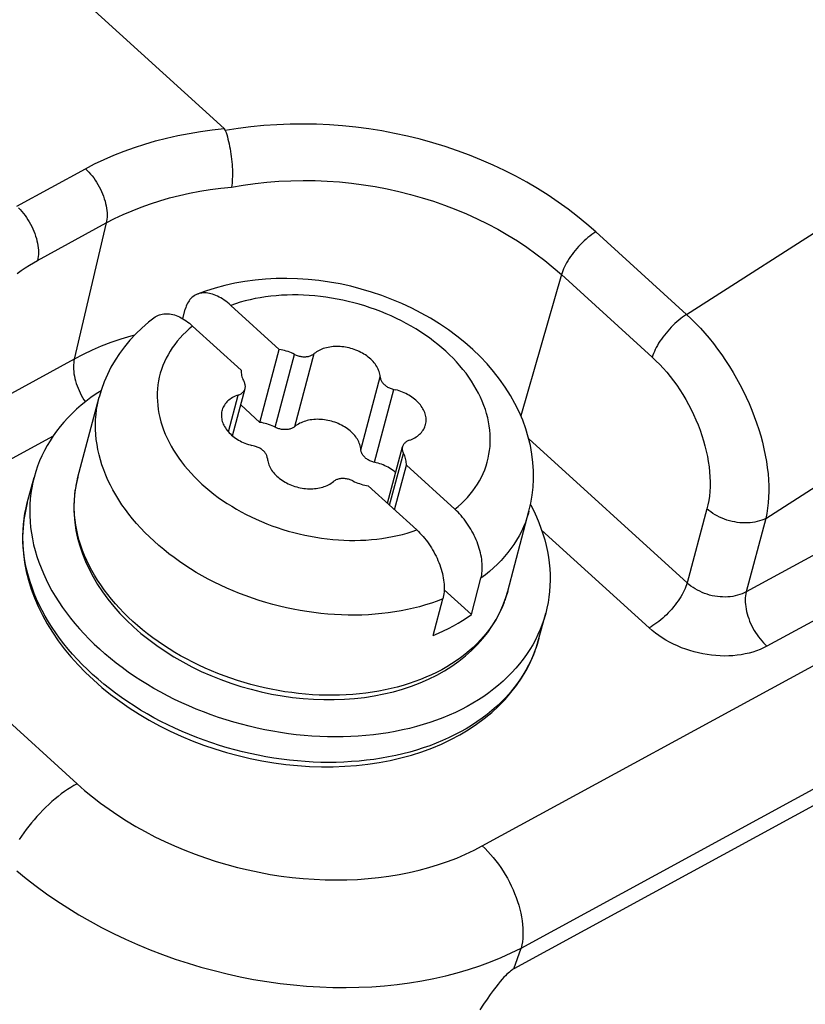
# Model space of a CAD drawing. Extents: x 0 to 594, y 0 to 420.
# Tile 64 of 104: x 544.41 to 545.89, y 101.24 to 103.1. Entities that reach past the tile are written whole.
import ezdxf

# ---------------------------------------------------------------- set-up
doc = ezdxf.new("R2010")
doc.units = 0
doc.header["$LTSCALE"] = 32.67
doc.layers.get('0').update_dxf_attribs({"linetype": 'CONTINUOUS'})
doc.layers.add('DATUM_AXIS', color=7, linetype='CONTINUOUS')

msp = doc.modelspace()

# ---------------------------------------------------------------- linework, layer by layer
at = {"color": 7, "linetype": 'CONTINUOUS'}
for p, q in [((501.1197, 142.6471), (544.791, 102.8975)), ((563.9824, 111.4737), (545.3387, 101.3091))]:
    msp.add_line(p, q, dxfattribs=at)
at = {"color": 9, "linetype": 'CONTINUOUS'}
for p, q in [((545.2789, 101.5413), (563.9132, 111.7009)), ((563.2204, 111.532), (545.7772, 102.0218)), ((545.3524, 101.3484), (563.9867, 111.508)), ((563.2596, 111.4291), (545.8164, 101.9189)), ((536.468, 108.9818), (544.5133, 101.659)), ((544.3995, 102.7508), (544.5292, 102.8215)), ((544.4389, 102.6484), (544.5685, 102.7191)), ((544.5685, 102.7191), (544.5082, 102.4618)), ((545.4932, 102.7023), (545.6646, 102.5462)), ((545.4285, 102.6215), (545.3515, 102.3546)), ((545.4285, 102.6215), (545.6, 102.4654)), ((544.5082, 102.4618), (544.2062, 102.2971)), ((544.468, 102.316), (544.2455, 102.1947)), ((545.6659, 102.0387), (545.3666, 102.3111)), ((545.7033, 102.1785), (545.6659, 102.0387)), ((545.8143, 102.1606), (545.7772, 102.0218)), ((545.5941, 101.9536), (545.3909, 102.1386)), ((545.3387, 101.3091), (545.3524, 101.3484))]:
    msp.add_line(p, q, dxfattribs=at)
for points in [[(545.6646, 102.5462), (545.96, 102.7352), (546.2548, 102.9205), (546.5491, 103.1019), (546.8427, 103.2795), (547.1355, 103.4532), (547.4276, 103.6231), (547.7189, 103.7889), (548.0092, 103.9508), (548.2986, 104.1086), (548.587, 104.2624), (548.8743, 104.4121), (549.1604, 104.5577), (549.4454, 104.6992), (549.7291, 104.8364), (550.0115, 104.9695), (550.2926, 105.0984), (550.5722, 105.223), (550.8503, 105.3433)], [(545.8143, 102.1606), (546.1087, 102.3493), (546.4026, 102.5342), (546.6959, 102.7153), (546.9885, 102.8925), (547.2804, 103.0659), (547.5715, 103.2353), (547.8618, 103.4007), (548.1512, 103.5621), (548.4397, 103.7195), (548.7271, 103.8729), (549.0134, 104.0221), (549.2987, 104.1672), (549.5827, 104.3081), (549.8654, 104.4448), (550.1468, 104.5774), (550.4269, 104.7056), (550.7055, 104.8296), (550.9826, 104.9493)], [(544.5292, 102.8215), (544.5466, 102.8306), (544.5646, 102.8392), (544.5831, 102.8473), (544.6021, 102.8548), (544.6216, 102.8618), (544.6414, 102.8683), (544.6617, 102.8742), (544.6824, 102.8795), (544.7035, 102.8843), (544.7249, 102.8884), (544.7467, 102.892), (544.7687, 102.8951), (544.791, 102.8975)], [(545.4932, 102.7023), (545.4764, 102.717), (545.4589, 102.7314), (545.4408, 102.7453), (545.4222, 102.7587), (545.403, 102.7717), (545.3832, 102.7841), (545.3629, 102.796), (545.3422, 102.8074), (545.3209, 102.8182), (545.2993, 102.8285), (545.2772, 102.8381), (545.2547, 102.8472), (545.2319, 102.8556), (545.2087, 102.8635), (545.1852, 102.8707), (545.1615, 102.8773), (545.1375, 102.8832), (545.1133, 102.8884), (545.0889, 102.893), (545.0644, 102.8969), (545.0397, 102.9001), (545.015, 102.9027), (544.9902, 102.9045), (544.9654, 102.9057), (544.9405, 102.9061), (544.9157, 102.9059), (544.891, 102.9049), (544.8664, 102.9033), (544.8419, 102.9009), (544.8175, 102.8978), (544.7934, 102.894)], [(544.5292, 102.8215), (544.5325, 102.8184), (544.5357, 102.8151), (544.5388, 102.8116), (544.5419, 102.8079), (544.5448, 102.8041), (544.5476, 102.8001), (544.5503, 102.796), (544.5529, 102.7918), (544.5553, 102.7874), (544.5575, 102.7831), (544.5596, 102.7786), (544.5615, 102.7741), (544.5633, 102.7696), (544.5648, 102.765), (544.5662, 102.7605), (544.5674, 102.756), (544.5683, 102.7515), (544.5691, 102.7471), (544.5696, 102.7427), (544.57, 102.7385), (544.5701, 102.7343), (544.57, 102.7303), (544.5697, 102.7264), (544.5692, 102.7227), (544.5685, 102.7191)], [(544.5685, 102.7191), (544.5843, 102.7273), (544.6005, 102.735), (544.6172, 102.7423), (544.6343, 102.7491), (544.6519, 102.7553), (544.6699, 102.7611), (544.6882, 102.7664), (544.7069, 102.7711), (544.726, 102.7753), (544.7454, 102.779), (544.765, 102.7821), (544.7849, 102.7847), (544.8051, 102.7867)], [(544.8051, 102.7867), (544.8273, 102.7906), (544.8496, 102.7937), (544.8721, 102.7961), (544.8948, 102.7979), (544.9175, 102.799), (544.9404, 102.7994), (544.9632, 102.7992), (544.986, 102.7982), (545.0089, 102.7966), (545.0316, 102.7943), (545.0543, 102.7914), (545.0768, 102.7878), (545.0992, 102.7835), (545.1214, 102.7786), (545.1434, 102.7731), (545.1651, 102.7669), (545.1866, 102.7601), (545.2078, 102.7527), (545.2286, 102.7448), (545.2491, 102.7362), (545.2692, 102.727), (545.2889, 102.7173), (545.3081, 102.7071), (545.3269, 102.6963), (545.3452, 102.685), (545.363, 102.6732), (545.3802, 102.661), (545.3969, 102.6482), (545.413, 102.6351), (545.4285, 102.6215)], [(544.4028, 102.7477), (544.406, 102.7444), (544.4092, 102.7409), (544.4122, 102.7372), (544.4151, 102.7334), (544.4179, 102.7294), (544.4206, 102.7253), (544.4232, 102.7211), (544.4256, 102.7168), (544.4279, 102.7124), (544.43, 102.7079), (544.4319, 102.7034), (544.4336, 102.6989), (544.4352, 102.6943), (544.4365, 102.6898), (544.4377, 102.6853), (544.4387, 102.6808), (544.4394, 102.6764), (544.44, 102.672), (544.4403, 102.6678), (544.4404, 102.6636), (544.4404, 102.6596), (544.4401, 102.6557), (544.4396, 102.652), (544.4389, 102.6484)], [(545.4932, 102.7023), (545.4895, 102.6998), (545.4858, 102.6972), (545.4822, 102.6944), (545.4785, 102.6914), (545.4749, 102.6883), (545.4713, 102.6851), (545.4678, 102.6817), (545.4643, 102.6782), (545.4609, 102.6746), (545.4576, 102.6709), (545.4544, 102.6671), (545.4514, 102.6633), (545.4484, 102.6594), (545.4456, 102.6555), (545.443, 102.6516), (545.4405, 102.6477), (545.4382, 102.6438), (545.4361, 102.6399), (545.4342, 102.6361), (545.4325, 102.6323), (545.4309, 102.6286), (545.4296, 102.625), (545.4285, 102.6215)], [(544.4, 102.6233), (544.4078, 102.6289), (544.4156, 102.6343), (544.4234, 102.6393), (544.4312, 102.644), (544.4389, 102.6484)], [(545.6646, 102.5462), (545.661, 102.5437), (545.6573, 102.5411), (545.6536, 102.5383), (545.65, 102.5353), (545.6464, 102.5322), (545.6428, 102.529), (545.6392, 102.5256), (545.6358, 102.5221), (545.6324, 102.5185), (545.6291, 102.5148), (545.6259, 102.511), (545.6228, 102.5072), (545.6199, 102.5033), (545.6171, 102.4994), (545.6145, 102.4955), (545.612, 102.4916), (545.6097, 102.4877), (545.6076, 102.4838), (545.6057, 102.48), (545.6039, 102.4762), (545.6024, 102.4725), (545.6011, 102.4689), (545.6, 102.4654)], [(545.6646, 102.5462), (545.6735, 102.5379), (545.6822, 102.5292), (545.6908, 102.5202), (545.6992, 102.5108), (545.7075, 102.501), (545.7155, 102.491), (545.7234, 102.4807), (545.7311, 102.47), (545.7385, 102.4591), (545.7457, 102.448), (545.7526, 102.4367), (545.7593, 102.4252), (545.7656, 102.4135), (545.7717, 102.4016), (545.7774, 102.3897), (545.7829, 102.3776), (545.788, 102.3654), (545.7927, 102.3532), (545.7971, 102.341), (545.8011, 102.3288), (545.8048, 102.3165), (545.8081, 102.3044), (545.811, 102.2922), (545.8135, 102.2802), (545.8156, 102.2683), (545.8173, 102.2565), (545.8186, 102.2449), (545.8195, 102.2335), (545.82, 102.2223), (545.8201, 102.2113), (545.8197, 102.2006), (545.819, 102.1901), (545.8178, 102.18), (545.8163, 102.1701), (545.8143, 102.1606)], [(544.6223, 102.5072), (544.6147, 102.5051), (544.5958, 102.4993), (544.5773, 102.4929), (544.5592, 102.4859), (544.5417, 102.4784), (544.5247, 102.4703), (544.5082, 102.4618)], [(544.5082, 102.4618), (544.5075, 102.4582), (544.507, 102.4545), (544.5067, 102.4506), (544.5066, 102.4465), (544.5067, 102.4424), (544.5071, 102.4381), (544.5076, 102.4338), (544.5084, 102.4294), (544.5093, 102.4249), (544.5105, 102.4204), (544.5119, 102.4158), (544.5134, 102.4113), (544.5152, 102.4068), (544.5171, 102.4023), (544.5192, 102.3978), (544.5214, 102.3934), (544.5238, 102.3891), (544.5264, 102.3849), (544.5291, 102.3808)], [(545.6, 102.4654), (545.607, 102.4587), (545.614, 102.4517), (545.6207, 102.4444), (545.6274, 102.4368), (545.6339, 102.4289), (545.6402, 102.4206), (545.6463, 102.4122), (545.6522, 102.4035), (545.6578, 102.3945), (545.6633, 102.3854), (545.6684, 102.376), (545.6733, 102.3666), (545.678, 102.3569), (545.6824, 102.3472), (545.6864, 102.3374), (545.6902, 102.3275), (545.6936, 102.3175), (545.6967, 102.3075), (545.6995, 102.2976), (545.702, 102.2876), (545.7041, 102.2777), (545.7058, 102.2679), (545.7072, 102.2581), (545.7082, 102.2485), (545.7089, 102.239), (545.7092, 102.2297), (545.7091, 102.2205), (545.7087, 102.2116), (545.7079, 102.2029), (545.7067, 102.1945), (545.7052, 102.1863), (545.7033, 102.1785)], [(545.8143, 102.1606), (545.8106, 102.1588), (545.8067, 102.1572), (545.8026, 102.1558), (545.7984, 102.1547), (545.794, 102.1537), (545.7895, 102.1529), (545.7848, 102.1524), (545.7801, 102.1521), (545.7753, 102.152), (545.7704, 102.1521), (545.7655, 102.1525), (545.7606, 102.1531), (545.7556, 102.1539), (545.7507, 102.1549), (545.7459, 102.1561), (545.741, 102.1575), (545.7363, 102.1592), (545.7317, 102.161), (545.7271, 102.163), (545.7227, 102.1652), (545.7185, 102.1675), (545.7144, 102.17), (545.7105, 102.1727), (545.7068, 102.1755), (545.7033, 102.1785)], [(545.6659, 102.0387), (545.6648, 102.0352), (545.6635, 102.0316), (545.6619, 102.0279), (545.6602, 102.0241), (545.6583, 102.0203), (545.6562, 102.0164), (545.6539, 102.0125), (545.6514, 102.0086), (545.6488, 102.0047), (545.646, 102.0008), (545.643, 101.9969), (545.64, 101.9931), (545.6368, 101.9893), (545.6335, 101.9856), (545.6301, 101.982), (545.6267, 101.9785), (545.6232, 101.9751), (545.6196, 101.9719), (545.6159, 101.9687), (545.6123, 101.9658), (545.6086, 101.963), (545.6049, 101.9604), (545.6013, 101.9579), (545.5977, 101.9557), (545.5941, 101.9536)], [(545.7772, 102.0218), (545.7734, 102.0198), (545.7695, 102.0181), (545.7653, 102.0165), (545.761, 102.0152), (545.7566, 102.0141), (545.752, 102.0132), (545.7474, 102.0125), (545.7426, 102.0121), (545.7378, 102.0119), (545.7329, 102.012), (545.7279, 102.0123), (545.723, 102.0128), (545.7181, 102.0135), (545.7131, 102.0145), (545.7083, 102.0157), (545.7035, 102.0171), (545.6987, 102.0188), (545.6941, 102.0206), (545.6896, 102.0227), (545.6852, 102.0249), (545.681, 102.0273), (545.6769, 102.0299), (545.673, 102.0327), (545.6693, 102.0356), (545.6659, 102.0387)], [(545.7772, 102.0218), (545.7764, 102.0182), (545.7759, 102.0145), (545.7755, 102.0106), (545.7754, 102.0066), (545.7755, 102.0024), (545.7759, 101.9981), (545.7764, 101.9938), (545.7771, 101.9893), (545.7781, 101.9848), (545.7792, 101.9803), (545.7806, 101.9757), (545.7822, 101.9712), (545.7839, 101.9666), (545.7858, 101.9621), (545.7879, 101.9576), (545.7902, 101.9532), (545.7926, 101.9488), (545.7951, 101.9446), (545.7978, 101.9404), (545.8007, 101.9364), (545.8036, 101.9326), (545.8067, 101.9289), (545.8098, 101.9254), (545.8131, 101.922), (545.8164, 101.9189)], [(545.8164, 101.9189), (545.8102, 101.9158), (545.8037, 101.9129), (545.797, 101.9103), (545.7901, 101.908), (545.7829, 101.906), (545.7755, 101.9043), (545.768, 101.9029), (545.7603, 101.9018), (545.7524, 101.901), (545.7444, 101.9006), (545.7364, 101.9004), (545.7282, 101.9006), (545.72, 101.9011), (545.7118, 101.9019), (545.7036, 101.9031), (545.6953, 101.9045), (545.6872, 101.9063), (545.679, 101.9083), (545.671, 101.9107), (545.6631, 101.9133), (545.6553, 101.9162), (545.6476, 101.9194), (545.6401, 101.9229), (545.6328, 101.9266), (545.6257, 101.9305), (545.6189, 101.9347), (545.6123, 101.9392), (545.6059, 101.9438), (545.5998, 101.9486), (545.5941, 101.9536)], [(544.5133, 101.659), (544.5074, 101.6557), (544.5015, 101.6521), (544.4956, 101.6482), (544.4896, 101.6441), (544.4837, 101.6397), (544.4777, 101.6351), (544.4718, 101.6302), (544.4659, 101.6251), (544.46, 101.6199), (544.4542, 101.6144), (544.4486, 101.6088), (544.443, 101.603), (544.4375, 101.5971), (544.4322, 101.591), (544.4271, 101.5849), (544.4221, 101.5787), (544.4173, 101.5724), (544.4127, 101.566), (544.4083, 101.5597), (544.4041, 101.5533)], [(544.5133, 101.659), (544.5276, 101.6464), (544.5425, 101.6341), (544.5579, 101.6222), (544.5738, 101.6106), (544.5902, 101.5994), (544.6071, 101.5887), (544.6245, 101.5783), (544.6422, 101.5684), (544.6604, 101.5589), (544.6789, 101.5499), (544.6977, 101.5414), (544.7169, 101.5333), (544.7364, 101.5258), (544.7561, 101.5187), (544.776, 101.5122), (544.7962, 101.5062), (544.8165, 101.5008), (544.8369, 101.4959), (544.8575, 101.4915), (544.8782, 101.4877), (544.8989, 101.4845), (544.9197, 101.4819), (544.9404, 101.4798), (544.9611, 101.4783), (544.9818, 101.4774), (545.0023, 101.4771), (545.0227, 101.4774), (545.043, 101.4782), (545.0631, 101.4797), (545.0829, 101.4817), (545.1025, 101.4843), (545.1219, 101.4875), (545.1409, 101.4913), (545.1596, 101.4956), (545.178, 101.5005), (545.1959, 101.506), (545.2134, 101.512), (545.2305, 101.5185), (545.2472, 101.5256), (545.2633, 101.5332), (545.2789, 101.5413)], [(545.2789, 101.5413), (545.2842, 101.5363), (545.2895, 101.531), (545.2946, 101.5254), (545.2996, 101.5195), (545.3045, 101.5135), (545.3092, 101.5072), (545.3138, 101.5007), (545.3182, 101.494), (545.3223, 101.4872), (545.3263, 101.4802), (545.3301, 101.4731), (545.3336, 101.4659), (545.3369, 101.4586), (545.34, 101.4513), (545.3428, 101.4439), (545.3454, 101.4365), (545.3476, 101.4292), (545.3496, 101.4218), (545.3514, 101.4145), (545.3528, 101.4073), (545.3539, 101.4001), (545.3548, 101.393), (545.3553, 101.3861), (545.3556, 101.3794), (545.3555, 101.3728), (545.3552, 101.3663), (545.3546, 101.3601), (545.3536, 101.3542), (545.3524, 101.3484)], [(544.3995, 101.4946), (544.4175, 101.4797), (544.4362, 101.4651), (544.4555, 101.451), (544.4753, 101.4373), (544.4957, 101.4241), (544.5166, 101.4113), (544.538, 101.399), (544.5598, 101.3872), (544.5821, 101.3759), (544.6047, 101.3651), (544.6278, 101.3549), (544.6512, 101.3452), (544.6749, 101.3361), (544.6989, 101.3276), (544.7231, 101.3197), (544.7475, 101.3123), (544.7722, 101.3056), (544.7969, 101.2995), (544.8218, 101.294), (544.8468, 101.2892), (544.8719, 101.285), (544.897, 101.2815), (544.922, 101.2786), (544.947, 101.2763), (544.972, 101.2748), (544.9968, 101.2739), (545.0215, 101.2736), (545.0459, 101.2741), (545.0702, 101.2752), (545.0943, 101.2769), (545.118, 101.2794), (545.1415, 101.2824), (545.1646, 101.2862), (545.1874, 101.2906), (545.2097, 101.2956), (545.2316, 101.3013), (545.2531, 101.3076), (545.274, 101.3146), (545.2945, 101.3221), (545.3144, 101.3303), (545.3337, 101.3391), (545.3524, 101.3484)]]:
    msp.add_lwpolyline(points, dxfattribs=at)
at = {"color": 7, "linetype": 'CONTINUOUS'}
for points in [[(544.7934, 102.894), (544.7931, 102.8947), (544.7927, 102.8954), (544.7923, 102.8961), (544.7917, 102.8968), (544.791, 102.8975)], [(544.7934, 102.894), (544.7948, 102.8902), (544.7961, 102.8862), (544.7973, 102.882), (544.7985, 102.8776), (544.7996, 102.8731), (544.8007, 102.8685), (544.8016, 102.8639), (544.8025, 102.8591), (544.8034, 102.8542), (544.8041, 102.8494), (544.8048, 102.8445), (544.8054, 102.8396), (544.8059, 102.8347), (544.8063, 102.8298), (544.8066, 102.825), (544.8068, 102.8202), (544.8069, 102.8155), (544.8069, 102.811), (544.8068, 102.8065), (544.8067, 102.8022), (544.8064, 102.7981), (544.8061, 102.7941), (544.8056, 102.7903), (544.8051, 102.7867)], [(545.3387, 101.3091), (545.3372, 101.3082), (545.3356, 101.3071), (545.3339, 101.3059), (545.332, 101.3045), (545.33, 101.3029), (545.3278, 101.301), (545.3254, 101.2987), (545.3228, 101.2961), (545.3198, 101.293), (545.3165, 101.2893), (545.3128, 101.2851), (545.3088, 101.2802), (545.3043, 101.2745), (545.2994, 101.268), (545.2939, 101.2605), (545.2879, 101.252), (545.2814, 101.2424), (545.2742, 101.2315)]]:
    msp.add_lwpolyline(points, dxfattribs=at)
at = {"layer": 'DATUM_AXIS', "color": 7, "linetype": 'CONTINUOUS'}
for p, q in [((544.8954, 102.4799), (544.8037, 102.5633)), ((544.7131, 102.538), (544.7178, 102.556)), ((544.8234, 102.4407), (544.7317, 102.5241)), ((544.8588, 102.3421), (544.8954, 102.4799)), ((544.8071, 102.3167), (544.8308, 102.406)), ((544.515, 102.2384), (544.5552, 102.3899)), ((544.8588, 102.3421), (544.8226, 102.3751)), ((545.0997, 102.1892), (545.1281, 102.296)), ((545.113, 102.177), (545.1354, 102.2614)), ((545.2271, 102.178), (545.1354, 102.2614)), ((544.4194, 102.19), (544.4322, 102.2382)), ((545.1551, 102.1387), (545.0635, 102.2222)), ((545.3269, 102.0229), (545.3671, 102.1744)), ((545.2582, 101.9787), (545.2764, 102.0476)), ((545.2582, 101.9787), (545.2068, 102.0254)), ((545.1862, 101.9394), (545.2045, 102.0083)), ((545.3859, 101.9335), (545.3987, 101.9817))]:
    msp.add_line(p, q, dxfattribs=at)
at = {"layer": 'DATUM_AXIS', "color": 9, "linetype": 'CONTINUOUS'}
for p, q in [((544.8878, 102.3329), (544.9243, 102.4706)), ((544.9248, 102.3342), (544.9614, 102.472)), ((545.0494, 102.2902), (545.086, 102.428)), ((544.7993, 102.3242), (544.8178, 102.3937)), ((545.0753, 102.2667), (545.1119, 102.4044)), ((545.1039, 102.1854), (545.1299, 102.2835)), ((545.3235, 102.0115), (545.3212, 102.0051)), ((545.3859, 101.9335), (545.3827, 101.9224)), ((545.3827, 101.9224), (545.38, 101.9146))]:
    msp.add_line(p, q, dxfattribs=at)
at = {"layer": 'DATUM_AXIS', "color": 7, "linetype": 'CONTINUOUS'}
for points in [[(545.3671, 102.1744), (545.3706, 102.1893), (545.3732, 102.2043), (545.3749, 102.2196), (545.3757, 102.235), (545.3756, 102.2507), (545.3746, 102.2664), (545.3726, 102.2822), (545.3697, 102.2982), (545.3658, 102.3142), (545.361, 102.3301), (545.3552, 102.3461), (545.3484, 102.362), (545.3406, 102.3777), (545.3319, 102.3932), (545.3222, 102.4086), (545.3116, 102.4236), (545.3001, 102.4383), (545.2878, 102.4526), (545.2746, 102.4665), (545.2607, 102.4799), (545.246, 102.4928), (545.2307, 102.5052), (545.2148, 102.517), (545.1982, 102.5282), (545.1812, 102.5388), (545.1636, 102.5487), (545.1455, 102.558), (545.1271, 102.5667), (545.1083, 102.5746), (545.0892, 102.5819), (545.0698, 102.5884), (545.0501, 102.5942), (545.0303, 102.5994), (545.0103, 102.6037), (544.9902, 102.6073), (544.97, 102.6102), (544.9498, 102.6123), (544.9296, 102.6136), (544.9094, 102.6141), (544.8894, 102.6139), (544.8696, 102.6129), (544.8498, 102.611), (544.8304, 102.6084), (544.8113, 102.605), (544.7924, 102.6008), (544.7741, 102.5959), (544.7562, 102.5902), (544.7406, 102.5844)], [(544.7406, 102.5844), (544.739, 102.5837), (544.7367, 102.5826), (544.7345, 102.5812), (544.7324, 102.5797), (544.7304, 102.5781), (544.7285, 102.5762), (544.7267, 102.5742), (544.7251, 102.5721), (544.7236, 102.5697), (544.7222, 102.5673), (544.7209, 102.5647), (544.7197, 102.5619), (544.7187, 102.559), (544.7178, 102.556)], [(544.8037, 102.5633), (544.8006, 102.5661), (544.7975, 102.5686), (544.7944, 102.571), (544.7912, 102.5733), (544.7881, 102.5754), (544.7849, 102.5773), (544.7818, 102.5791), (544.7786, 102.5807), (544.7755, 102.5821), (544.7724, 102.5833), (544.7693, 102.5844), (544.7663, 102.5852), (544.7633, 102.5859), (544.7603, 102.5864), (544.7574, 102.5867), (544.7545, 102.5869), (544.7517, 102.5868), (544.749, 102.5865), (544.7464, 102.5861), (544.7438, 102.5855), (544.7413, 102.5847), (544.7406, 102.5844)], [(544.6612, 102.5411), (544.6625, 102.542), (544.6647, 102.5433), (544.667, 102.5445), (544.6694, 102.5455), (544.6719, 102.5463), (544.6744, 102.5469), (544.6771, 102.5473), (544.6798, 102.5476), (544.6826, 102.5476), (544.6854, 102.5475), (544.6883, 102.5472), (544.6913, 102.5467), (544.6943, 102.546), (544.6973, 102.5451), (544.7004, 102.5441), (544.7035, 102.5428), (544.7067, 102.5414), (544.7098, 102.5398), (544.713, 102.5381), (544.7161, 102.5362), (544.7193, 102.5341), (544.7224, 102.5318), (544.7256, 102.5294), (544.7287, 102.5268), (544.7317, 102.5241)], [(544.6612, 102.5411), (544.6486, 102.5314), (544.636, 102.5205), (544.6242, 102.5092), (544.6132, 102.4974), (544.603, 102.4852), (544.5937, 102.4725), (544.5852, 102.4595), (544.5775, 102.4462), (544.5706, 102.4325), (544.5647, 102.4186), (544.5595, 102.4044), (544.5552, 102.3899)], [(544.9243, 102.4706), (544.9213, 102.4721), (544.9182, 102.4734), (544.9151, 102.4747), (544.9119, 102.4758), (544.9087, 102.4769), (544.9054, 102.4778), (544.9021, 102.4786), (544.8987, 102.4793), (544.8954, 102.4799)], [(544.9243, 102.4706), (544.926, 102.4698), (544.9276, 102.4691), (544.9293, 102.4685), (544.9311, 102.4679), (544.9328, 102.4674), (544.9346, 102.467), (544.9364, 102.4667), (544.9382, 102.4664), (544.94, 102.4663), (544.9418, 102.4662), (544.9435, 102.4661), (544.9453, 102.4662), (544.947, 102.4664), (544.9487, 102.4666), (544.9504, 102.4669), (544.952, 102.4673), (544.9535, 102.4677), (544.955, 102.4683), (544.9564, 102.4689), (544.9578, 102.4695), (544.9591, 102.4703), (544.9603, 102.4711), (544.9614, 102.472)], [(545.086, 102.428), (545.0857, 102.4305), (545.0853, 102.433), (545.0848, 102.4355), (545.084, 102.438), (545.0831, 102.4405), (545.082, 102.4429), (545.0808, 102.4454), (545.0795, 102.4478), (545.0779, 102.4502), (545.0763, 102.4526), (545.0745, 102.4549), (545.0725, 102.4572), (545.0704, 102.4594), (545.0682, 102.4615), (545.0659, 102.4636), (545.0634, 102.4656), (545.0609, 102.4676), (545.0582, 102.4695), (545.0554, 102.4712), (545.0526, 102.4729), (545.0496, 102.4745), (545.0466, 102.476), (545.0435, 102.4775), (545.0403, 102.4788), (545.0371, 102.48), (545.0338, 102.481), (545.0305, 102.482), (545.0272, 102.4829), (545.0238, 102.4836), (545.0205, 102.4843), (545.0171, 102.4848), (545.0137, 102.4852), (545.0103, 102.4854), (545.0069, 102.4856), (545.0036, 102.4856), (545.0003, 102.4855), (544.997, 102.4853), (544.9938, 102.485), (544.9906, 102.4845), (544.9875, 102.4839), (544.9844, 102.4832), (544.9815, 102.4824), (544.9786, 102.4815), (544.9758, 102.4804), (544.9731, 102.4793), (544.9706, 102.478), (544.9681, 102.4766), (544.9657, 102.4752), (544.9635, 102.4736), (544.9614, 102.472)], [(544.8234, 102.4407), (544.8234, 102.4382), (544.8235, 102.4358), (544.8238, 102.4333), (544.8243, 102.4308), (544.8249, 102.4284), (544.8257, 102.4259), (544.8266, 102.4234), (544.8277, 102.421), (544.8289, 102.4186)], [(544.8308, 102.406), (544.831, 102.4068), (544.8312, 102.4081), (544.8313, 102.4094), (544.8313, 102.4107), (544.8311, 102.412), (544.8309, 102.4133), (544.8306, 102.4147), (544.8301, 102.416), (544.8296, 102.4173), (544.8289, 102.4186)], [(545.086, 102.428), (545.0861, 102.4267), (545.0864, 102.4253), (545.0868, 102.424), (545.0872, 102.4227), (545.0878, 102.4214), (545.0885, 102.4201), (545.0892, 102.4188), (545.0901, 102.4176), (545.0911, 102.4163), (545.0921, 102.4151), (545.0933, 102.414), (545.0945, 102.4129), (545.0958, 102.4118), (545.0972, 102.4108), (545.0986, 102.4098), (545.1001, 102.4089), (545.1017, 102.4081), (545.1033, 102.4073), (545.1049, 102.4066), (545.1066, 102.4059), (545.1084, 102.4053), (545.1101, 102.4048), (545.1153, 102.4036)], [(544.5588, 102.4019), (544.5494, 102.3958), (544.5396, 102.3889), (544.5302, 102.3818), (544.5212, 102.3744), (544.5125, 102.3668), (544.5042, 102.359), (544.4962, 102.3509), (544.4887, 102.3426), (544.4815, 102.3341), (544.4747, 102.3254), (544.4684, 102.3165), (544.4624, 102.3074), (544.4568, 102.2981), (544.4517, 102.2887), (544.447, 102.2791), (544.4427, 102.2693), (544.4388, 102.2594), (544.4354, 102.2494), (544.4322, 102.2382)], [(544.8178, 102.3937), (544.815, 102.3926), (544.8123, 102.3915), (544.8097, 102.3903), (544.8072, 102.3889), (544.8048, 102.3875), (544.8025, 102.3859), (544.8004, 102.3843), (544.7984, 102.3826), (544.7965, 102.3808), (544.7948, 102.3789), (544.7932, 102.3769), (544.7918, 102.3748), (544.7905, 102.3727), (544.7894, 102.3706), (544.7884, 102.3683), (544.7876, 102.366), (544.7872, 102.3646)], [(544.8178, 102.3937), (544.8193, 102.3942), (544.8207, 102.3948), (544.822, 102.3955), (544.8233, 102.3963), (544.8245, 102.3971), (544.8256, 102.398), (544.8266, 102.3989), (544.8275, 102.3999), (544.8283, 102.401), (544.8291, 102.4021), (544.8297, 102.4032), (544.8302, 102.4044), (544.8307, 102.4056), (544.8308, 102.406)], [(545.1717, 102.3375), (545.1719, 102.3384), (545.1724, 102.3407), (545.1727, 102.3432), (545.1728, 102.3456), (545.1728, 102.3481), (545.1726, 102.3505), (545.1723, 102.353), (545.1717, 102.3555), (545.1711, 102.358), (545.1702, 102.3605), (545.1692, 102.363), (545.1681, 102.3655), (545.1668, 102.3679), (545.1653, 102.3703), (545.1637, 102.3727), (545.1619, 102.375), (545.16, 102.3773), (545.158, 102.3796), (545.1558, 102.3817), (545.1535, 102.3839), (545.1511, 102.3859), (545.1486, 102.3879), (545.146, 102.3898), (545.1433, 102.3916), (545.1404, 102.3933), (545.1375, 102.395), (545.1345, 102.3965), (545.1315, 102.398), (545.1283, 102.3993), (545.1251, 102.4005), (545.1219, 102.4017), (545.1186, 102.4027), (545.1153, 102.4036)], [(544.7872, 102.3646), (544.787, 102.3637), (544.7865, 102.3613), (544.7862, 102.3589), (544.786, 102.3565), (544.7861, 102.354), (544.7862, 102.3515), (544.7866, 102.349), (544.7871, 102.3465), (544.7878, 102.344), (544.7886, 102.3415), (544.7896, 102.339), (544.7908, 102.3366), (544.7921, 102.3341), (544.7936, 102.3317), (544.7952, 102.3294), (544.7969, 102.327), (544.7988, 102.3247), (544.8009, 102.3225), (544.803, 102.3203), (544.8053, 102.3182), (544.8077, 102.3162), (544.8102, 102.3142), (544.8129, 102.3123), (544.8156, 102.3105), (544.8184, 102.3087), (544.8213, 102.3071), (544.8243, 102.3055), (544.8274, 102.3041), (544.8305, 102.3028), (544.8337, 102.3015), (544.837, 102.3004), (544.8403, 102.2994), (544.8436, 102.2984)], [(544.8878, 102.3329), (544.8848, 102.3343), (544.8817, 102.3357), (544.8785, 102.3369), (544.8753, 102.3381), (544.8721, 102.3391), (544.8688, 102.34), (544.8655, 102.3408), (544.8622, 102.3416), (544.8588, 102.3421)], [(545.0494, 102.2902), (545.0492, 102.2927), (545.0488, 102.2952), (545.0482, 102.2977), (545.0475, 102.3002), (545.0466, 102.3027), (545.0455, 102.3052), (545.0443, 102.3076), (545.0429, 102.3101), (545.0414, 102.3125), (545.0397, 102.3148), (545.0379, 102.3171), (545.036, 102.3194), (545.0339, 102.3216), (545.0317, 102.3238), (545.0293, 102.3259), (545.0269, 102.3279), (545.0243, 102.3298), (545.0216, 102.3317), (545.0189, 102.3335), (545.016, 102.3352), (545.0131, 102.3368), (545.01, 102.3383), (545.0069, 102.3397), (545.0038, 102.341), (545.0006, 102.3422), (544.9973, 102.3433), (544.994, 102.3443), (544.9906, 102.3451), (544.9873, 102.3459), (544.9839, 102.3465), (544.9805, 102.347), (544.9771, 102.3474), (544.9737, 102.3477), (544.9704, 102.3478), (544.967, 102.3479), (544.9637, 102.3478), (544.9604, 102.3476), (544.9572, 102.3472), (544.954, 102.3467), (544.9509, 102.3462), (544.9479, 102.3455), (544.9449, 102.3447), (544.9421, 102.3437), (544.9393, 102.3427), (544.9366, 102.3415), (544.934, 102.3403), (544.9315, 102.3389), (544.9292, 102.3374), (544.9269, 102.3359), (544.9248, 102.3342)], [(545.1411, 102.3084), (545.1439, 102.3094), (545.1466, 102.3106), (545.1492, 102.3118), (545.1517, 102.3131), (545.1541, 102.3146), (545.1563, 102.3161), (545.1585, 102.3178), (545.1605, 102.3195), (545.1623, 102.3213), (545.1641, 102.3232), (545.1656, 102.3252), (545.1671, 102.3272), (545.1683, 102.3293), (545.1695, 102.3315), (545.1704, 102.3337), (545.1712, 102.336), (545.1717, 102.3375)], [(544.9248, 102.3342), (544.9237, 102.3333), (544.9225, 102.3325), (544.9212, 102.3318), (544.9199, 102.3311), (544.9184, 102.3305), (544.9169, 102.33), (544.9154, 102.3295), (544.9138, 102.3291), (544.9121, 102.3288), (544.9105, 102.3286), (544.9087, 102.3285), (544.907, 102.3284), (544.9052, 102.3284), (544.9034, 102.3285), (544.9016, 102.3287), (544.8998, 102.3289), (544.898, 102.3293), (544.8963, 102.3297), (544.8945, 102.3302), (544.8928, 102.3307), (544.8911, 102.3314), (544.8894, 102.3321), (544.8878, 102.3329)], [(545.1411, 102.3084), (545.1396, 102.3079), (545.1382, 102.3072), (545.1368, 102.3065), (545.1356, 102.3058), (545.1344, 102.305), (545.1333, 102.3041), (545.1323, 102.3031), (545.1313, 102.3021), (545.1305, 102.3011), (545.1298, 102.3), (545.1291, 102.2989), (545.1286, 102.2977), (545.1282, 102.2965), (545.1281, 102.296)], [(544.8729, 102.2741), (544.8727, 102.2754), (544.8725, 102.2767), (544.8721, 102.278), (544.8716, 102.2794), (544.8711, 102.2807), (544.8704, 102.282), (544.8696, 102.2833), (544.8688, 102.2845), (544.8678, 102.2857), (544.8667, 102.2869), (544.8656, 102.2881), (544.8644, 102.2892), (544.8631, 102.2903), (544.8617, 102.2913), (544.8603, 102.2922), (544.8587, 102.2931), (544.8572, 102.294), (544.8556, 102.2948), (544.8539, 102.2955), (544.8522, 102.2961), (544.8505, 102.2967), (544.8487, 102.2972), (544.8436, 102.2984)], [(545.0787, 102.2659), (545.0736, 102.2671), (545.0718, 102.2676), (545.0701, 102.2682), (545.0684, 102.2688), (545.0667, 102.2695), (545.0651, 102.2703), (545.0636, 102.2712), (545.0621, 102.2721), (545.0606, 102.273), (545.0592, 102.2741), (545.0579, 102.2751), (545.0567, 102.2762), (545.0556, 102.2774), (545.0545, 102.2786), (545.0535, 102.2798), (545.0527, 102.2811), (545.0519, 102.2823), (545.0512, 102.2836), (545.0507, 102.2849), (545.0502, 102.2863), (545.0498, 102.2876), (545.0496, 102.2889), (545.0494, 102.2902)], [(545.1281, 102.296), (545.1279, 102.2952), (545.1277, 102.294), (545.1276, 102.2927), (545.1276, 102.2914), (545.1277, 102.2901), (545.1279, 102.2887), (545.1283, 102.2874), (545.1287, 102.2861), (545.1293, 102.2848), (545.1299, 102.2835)], [(545.1354, 102.2614), (545.1355, 102.2638), (545.1353, 102.2663), (545.135, 102.2687), (545.1346, 102.2712), (545.134, 102.2737), (545.1332, 102.2762), (545.1323, 102.2786), (545.1312, 102.2811), (545.1299, 102.2835)], [(544.8729, 102.2741), (544.8731, 102.2716), (544.8735, 102.2691), (544.8741, 102.2666), (544.8748, 102.2641), (544.8757, 102.2616), (544.8768, 102.2591), (544.878, 102.2567), (544.8794, 102.2542), (544.8809, 102.2518), (544.8826, 102.2495), (544.8844, 102.2472), (544.8864, 102.2449), (544.8884, 102.2427), (544.8906, 102.2405), (544.893, 102.2384), (544.8954, 102.2364), (544.898, 102.2345), (544.9007, 102.2326), (544.9034, 102.2308), (544.9063, 102.2291), (544.9092, 102.2275), (544.9123, 102.226), (544.9154, 102.2246), (544.9185, 102.2233), (544.9217, 102.2221), (544.925, 102.221), (544.9283, 102.22), (544.9317, 102.2192), (544.935, 102.2184), (544.9384, 102.2178), (544.9418, 102.2173), (544.9452, 102.2169), (544.9486, 102.2166), (544.9519, 102.2165), (544.9553, 102.2164), (544.9586, 102.2165), (544.9619, 102.2168), (544.9651, 102.2171), (544.9683, 102.2176), (544.9714, 102.2181), (544.9744, 102.2188), (544.9774, 102.2197), (544.9803, 102.2206), (544.983, 102.2216), (544.9857, 102.2228), (544.9883, 102.2241), (544.9908, 102.2254), (544.9931, 102.2269), (544.9954, 102.2284), (544.9975, 102.2301)], [(545.1152, 102.2476), (545.1146, 102.2482), (545.1121, 102.2501), (545.1094, 102.252), (545.1067, 102.2539), (545.1039, 102.2556), (545.101, 102.2572), (545.098, 102.2588), (545.0949, 102.2602), (545.0918, 102.2616), (545.0886, 102.2628), (545.0853, 102.2639), (545.082, 102.265), (545.0787, 102.2659)], [(544.4322, 102.2382), (544.4299, 102.2289), (544.4278, 102.2185), (544.4262, 102.208), (544.425, 102.1974), (544.4242, 102.1868), (544.4239, 102.176), (544.424, 102.1652), (544.4246, 102.1544), (544.4257, 102.1435), (544.4271, 102.1326), (544.4291, 102.1217), (544.4314, 102.1107), (544.4342, 102.0998), (544.4375, 102.0888), (544.4412, 102.0779), (544.4453, 102.067), (544.4499, 102.0562), (544.4548, 102.0453), (544.4602, 102.0346), (544.466, 102.0239), (544.4723, 102.0133), (544.4789, 102.0028), (544.4859, 101.9924), (544.4933, 101.9821), (544.5011, 101.9719), (544.5093, 101.9619), (544.5179, 101.9519), (544.5268, 101.9422), (544.536, 101.9325), (544.5456, 101.9231), (544.5556, 101.9138)], [(544.515, 102.2384), (544.5118, 102.2245), (544.5095, 102.2105), (544.508, 102.1963), (544.5075, 102.1819), (544.5079, 102.1674), (544.5092, 102.1527), (544.5114, 102.138), (544.5145, 102.1232), (544.5185, 102.1084), (544.5234, 102.0937), (544.5293, 102.0789), (544.536, 102.0643), (544.5437, 102.0499), (544.5522, 102.0355), (544.5615, 102.0215), (544.5717, 102.0076), (544.5827, 101.9941), (544.5944, 101.9808), (544.6069, 101.9679), (544.6201, 101.9554)], [(545.0345, 102.2315), (545.0329, 102.2322), (545.0312, 102.2329), (545.0295, 102.2336), (545.0278, 102.2341), (545.026, 102.2346), (545.0243, 102.235), (545.0225, 102.2354), (545.0207, 102.2356), (545.0189, 102.2358), (545.0171, 102.2359), (545.0153, 102.2359), (545.0136, 102.2358), (545.0118, 102.2357), (545.0102, 102.2355), (545.0085, 102.2352), (545.0069, 102.2348), (545.0054, 102.2343), (545.0039, 102.2338), (545.0024, 102.2332), (545.0011, 102.2325), (544.9998, 102.2318), (544.9986, 102.231), (544.9975, 102.2301)], [(545.0345, 102.2315), (545.0375, 102.23), (545.0406, 102.2287), (545.0438, 102.2274), (545.047, 102.2263), (545.0502, 102.2252), (545.0535, 102.2243), (545.0568, 102.2235), (545.0601, 102.2228), (545.0635, 102.2222)], [(544.4194, 102.19), (544.4158, 102.1744), (544.4131, 102.1586), (544.4114, 102.1426), (544.4106, 102.1264), (544.4108, 102.11), (544.412, 102.0935), (544.4142, 102.077), (544.4174, 102.0603), (544.4215, 102.0437), (544.4267, 102.027), (544.4328, 102.0104), (544.4399, 101.9939), (544.4479, 101.9775), (544.4569, 101.9612), (544.4668, 101.9452), (544.4776, 101.9294), (544.4893, 101.9139), (544.5018, 101.8986), (544.5152, 101.8838), (544.5293, 101.8692), (544.5442, 101.8551)], [(545.2764, 102.0476), (545.2772, 102.0507), (545.2778, 102.0539), (545.2783, 102.0573), (545.2786, 102.0608), (545.2788, 102.0643), (545.2789, 102.068), (545.2788, 102.0717), (545.2786, 102.0756), (545.2782, 102.0794), (545.2777, 102.0834), (545.2771, 102.0874), (545.2763, 102.0914), (545.2754, 102.0955), (545.2743, 102.0996), (545.2732, 102.1037), (545.2719, 102.1078), (545.2704, 102.112), (545.2689, 102.1161), (545.2672, 102.1202), (545.2654, 102.1243), (545.2635, 102.1284), (545.2615, 102.1324), (545.2594, 102.1364), (545.2571, 102.1403), (545.2548, 102.1442), (545.2524, 102.148), (545.2498, 102.1518), (545.2472, 102.1554), (545.2446, 102.159), (545.2418, 102.1624), (545.239, 102.1658), (545.2361, 102.169), (545.2332, 102.1721), (545.2302, 102.1751), (545.2271, 102.178)], [(545.37, 102.1867), (545.3707, 102.1853), (545.3761, 102.1746), (545.3811, 102.1638), (545.3856, 102.1529), (545.3897, 102.142), (545.3934, 102.1311), (545.3967, 102.1202), (545.3995, 102.1092), (545.4019, 102.0983), (545.4038, 102.0873), (545.4053, 102.0764), (545.4063, 102.0655), (545.4069, 102.0547), (545.407, 102.0439), (545.4067, 102.0332), (545.406, 102.0225), (545.4048, 102.0119), (545.4031, 102.0014), (545.401, 101.991), (545.3987, 101.9817)], [(545.1551, 102.1387), (545.1582, 102.1359), (545.1612, 102.1329), (545.1641, 102.1298), (545.167, 102.1265), (545.1698, 102.1232), (545.1726, 102.1197), (545.1753, 102.1162), (545.1779, 102.1125), (545.1804, 102.1088), (545.1828, 102.105), (545.1851, 102.1011), (545.1874, 102.0972), (545.1895, 102.0932), (545.1915, 102.0891), (545.1934, 102.0851), (545.1952, 102.081), (545.1969, 102.0769), (545.1985, 102.0727), (545.1999, 102.0686), (545.2012, 102.0645), (545.2024, 102.0603), (545.2034, 102.0562), (545.2043, 102.0522), (545.2051, 102.0481), (545.2057, 102.0441), (545.2062, 102.0402), (545.2066, 102.0363), (545.2068, 102.0325), (545.2069, 102.0288), (545.2068, 102.0251), (545.2066, 102.0215), (545.2063, 102.0181), (545.2058, 102.0147), (545.2052, 102.0115), (545.2045, 102.0083)], [(544.6201, 101.9554), (544.634, 101.9432), (544.6487, 101.9314), (544.6639, 101.9202), (544.6797, 101.9093), (544.6961, 101.899), (544.713, 101.8893), (544.7304, 101.8801), (544.7481, 101.8714), (544.7663, 101.8634), (544.7848, 101.856), (544.8036, 101.8491), (544.8227, 101.843), (544.842, 101.8375), (544.8614, 101.8326), (544.881, 101.8284), (544.9007, 101.8249), (544.9205, 101.8221), (544.9402, 101.82), (544.9599, 101.8186), (544.9795, 101.818), (544.999, 101.818), (545.0183, 101.8187), (545.0375, 101.8202), (545.0563, 101.8223), (545.0749, 101.8252), (545.0931, 101.8288), (545.1109, 101.833), (545.1283, 101.838), (545.1452, 101.8436), (545.1616, 101.8499), (545.1775, 101.8569), (545.1927, 101.8645), (545.2073, 101.8727), (545.2213, 101.8815), (545.2345, 101.8908), (545.247, 101.9007), (545.2587, 101.9111), (545.2696, 101.922), (545.2798, 101.9333), (545.2891, 101.9451), (545.2975, 101.9572), (545.3052, 101.9697), (545.3119, 101.9826), (545.3178, 101.9958), (545.3228, 102.0092), (545.3269, 102.0229)], [(545.3987, 101.9817), (545.3955, 101.9706), (545.3921, 101.9605), (545.3882, 101.9506), (545.3839, 101.9409), (545.3792, 101.9313), (545.3741, 101.9218), (545.3685, 101.9125), (545.3626, 101.9034), (545.3562, 101.8945), (545.3494, 101.8858), (545.3422, 101.8773), (545.3347, 101.869), (545.3267, 101.861), (545.3184, 101.8531), (545.3097, 101.8455), (545.3007, 101.8381), (545.2913, 101.831), (545.2815, 101.8242), (545.2715, 101.8176), (545.2611, 101.8112), (545.2503, 101.8052), (545.2393, 101.7994), (545.228, 101.7939), (545.2164, 101.7887), (545.2045, 101.7837), (545.1924, 101.7791), (545.18, 101.7748), (545.1674, 101.7708), (545.1545, 101.7671), (545.1414, 101.7637), (545.1281, 101.7606), (545.1146, 101.7578), (545.101, 101.7554), (545.0871, 101.7533), (545.0731, 101.7515), (545.059, 101.75), (545.0447, 101.7489), (545.0304, 101.7481), (545.0159, 101.7476), (545.0013, 101.7475), (544.9866, 101.7477), (544.9719, 101.7482), (544.9571, 101.749), (544.9423, 101.7502), (544.9275, 101.7517), (544.9126, 101.7535), (544.8978, 101.7557), (544.883, 101.7582), (544.8682, 101.761), (544.8534, 101.7641), (544.8387, 101.7675), (544.8241, 101.7713), (544.8095, 101.7753), (544.7951, 101.7797), (544.7807, 101.7844), (544.7665, 101.7893), (544.7524, 101.7946), (544.7385, 101.8001), (544.7247, 101.806), (544.7111, 101.8121), (544.6977, 101.8184), (544.6845, 101.8251), (544.6715, 101.832), (544.6587, 101.8391), (544.6462, 101.8465), (544.6339, 101.8542), (544.6219, 101.862), (544.6101, 101.8701), (544.5986, 101.8785), (544.5874, 101.887), (544.5765, 101.8957), (544.5659, 101.9047), (544.5556, 101.9138)], [(545.1862, 101.9394), (545.196, 101.9435), (545.2056, 101.9479), (545.215, 101.9524), (545.2242, 101.9572), (545.2331, 101.9623), (545.2417, 101.9675), (545.2501, 101.973), (545.2582, 101.9787)], [(544.5442, 101.8551), (544.5601, 101.8412), (544.5767, 101.8278), (544.594, 101.8149), (544.612, 101.8024), (544.6305, 101.7906), (544.6497, 101.7793), (544.6693, 101.7686), (544.6894, 101.7585), (544.71, 101.7491), (544.731, 101.7403), (544.7523, 101.7322), (544.7739, 101.7248), (544.7958, 101.7181), (544.8179, 101.7121), (544.8402, 101.7068), (544.8626, 101.7023), (544.8851, 101.6985), (544.9076, 101.6955), (544.9301, 101.6933), (544.9526, 101.6918), (544.975, 101.6911), (544.9972, 101.6911), (545.0193, 101.692), (545.0411, 101.6936), (545.0626, 101.696), (545.0838, 101.6992), (545.1046, 101.7031), (545.125, 101.7078), (545.145, 101.7132), (545.1644, 101.7194), (545.1833, 101.7263), (545.2016, 101.734), (545.2192, 101.7423), (545.2362, 101.7513), (545.2525, 101.761), (545.268, 101.7713), (545.2827, 101.7822), (545.2966, 101.7936), (545.3096, 101.8057), (545.3218, 101.8182), (545.3331, 101.8312), (545.3435, 101.8447), (545.3529, 101.8586), (545.3615, 101.8729), (545.369, 101.8876), (545.3756, 101.9026), (545.3813, 101.9179), (545.3859, 101.9335)]]:
    msp.add_lwpolyline(points, dxfattribs=at)
at = {"layer": 'DATUM_AXIS', "color": 9, "linetype": 'CONTINUOUS'}
for points in [[(545.2271, 102.178), (545.2335, 102.1833), (545.2396, 102.1887), (545.2454, 102.1944), (545.2509, 102.2003), (545.2561, 102.2063), (545.261, 102.2125), (545.2655, 102.2188), (545.2698, 102.2253), (545.2737, 102.2319), (545.2773, 102.2387), (545.2805, 102.2456), (545.2834, 102.2526), (545.286, 102.2597), (545.2882, 102.267), (545.29, 102.2743), (545.2915, 102.2817), (545.2927, 102.2892), (545.2935, 102.2968), (545.2939, 102.3044), (545.294, 102.3121), (545.2938, 102.3198), (545.2931, 102.3275), (545.2921, 102.3353), (545.2908, 102.3431), (545.2891, 102.3509), (545.2871, 102.3587), (545.2847, 102.3665), (545.2819, 102.3743), (545.2789, 102.3821), (545.2755, 102.3898), (545.2717, 102.3975), (545.2676, 102.4051), (545.2632, 102.4127), (545.2585, 102.4202), (545.2534, 102.4276), (545.2481, 102.4349), (545.2424, 102.4421), (545.2364, 102.4493), (545.2302, 102.4563), (545.2236, 102.4632), (545.2168, 102.47), (545.2097, 102.4766), (545.2024, 102.4831), (545.1948, 102.4894), (545.187, 102.4956), (545.1789, 102.5017), (545.1706, 102.5075), (545.1621, 102.5132), (545.1533, 102.5187), (545.1444, 102.524), (545.1353, 102.5291), (545.126, 102.534), (545.1166, 102.5387), (545.1069, 102.5432), (545.0972, 102.5474), (545.0873, 102.5515), (545.0773, 102.5553), (545.0672, 102.5589), (545.057, 102.5622), (545.0466, 102.5654), (545.0363, 102.5682), (545.0258, 102.5708), (545.0153, 102.5732), (545.0048, 102.5753), (544.9942, 102.5772), (544.9836, 102.5788), (544.973, 102.5802), (544.9624, 102.5813), (544.9519, 102.5821), (544.9413, 102.5827), (544.9309, 102.583), (544.9204, 102.583), (544.91, 102.5828), (544.8998, 102.5823), (544.8896, 102.5816), (544.8795, 102.5806), (544.8695, 102.5793), (544.8596, 102.5778), (544.8499, 102.576), (544.8403, 102.574), (544.8309, 102.5717), (544.8216, 102.5691), (544.8126, 102.5664), (544.8037, 102.5633)], [(544.7317, 102.5241), (544.7254, 102.5188), (544.7193, 102.5133), (544.7135, 102.5077), (544.708, 102.5018), (544.7028, 102.4958), (544.6979, 102.4896), (544.6933, 102.4833), (544.6891, 102.4768), (544.6852, 102.4701), (544.6816, 102.4634), (544.6783, 102.4565), (544.6754, 102.4495), (544.6729, 102.4423), (544.6707, 102.4351), (544.6688, 102.4278), (544.6673, 102.4204), (544.6662, 102.4129), (544.6654, 102.4053), (544.6649, 102.3977), (544.6648, 102.39), (544.6651, 102.3823), (544.6657, 102.3745), (544.6667, 102.3667), (544.668, 102.3589), (544.6697, 102.3511), (544.6718, 102.3433), (544.6742, 102.3355), (544.6769, 102.3277), (544.68, 102.32), (544.6834, 102.3123), (544.6872, 102.3046), (544.6912, 102.297), (544.6957, 102.2894), (544.7004, 102.2819), (544.7054, 102.2745), (544.7108, 102.2672), (544.7165, 102.2599), (544.7224, 102.2528), (544.7287, 102.2458), (544.7352, 102.2389), (544.742, 102.2321), (544.7491, 102.2255), (544.7565, 102.219), (544.7641, 102.2126), (544.7719, 102.2064), (544.78, 102.2004), (544.7883, 102.1946), (544.7968, 102.1889), (544.8055, 102.1834), (544.8144, 102.1781), (544.8236, 102.173), (544.8328, 102.1681), (544.8423, 102.1634), (544.8519, 102.1589), (544.8617, 102.1546), (544.8716, 102.1506), (544.8816, 102.1468), (544.8917, 102.1432), (544.9019, 102.1398), (544.9122, 102.1367), (544.9226, 102.1338), (544.933, 102.1312), (544.9435, 102.1288), (544.9541, 102.1267), (544.9647, 102.1249), (544.9752, 102.1232), (544.9858, 102.1219), (544.9964, 102.1208), (545.007, 102.12), (545.0175, 102.1194), (545.028, 102.1191), (545.0384, 102.119), (545.0488, 102.1193), (545.0591, 102.1197), (545.0693, 102.1205), (545.0794, 102.1215), (545.0894, 102.1228), (545.0992, 102.1243), (545.109, 102.1261), (545.1185, 102.1281), (545.128, 102.1304), (545.1372, 102.1329), (545.1463, 102.1357), (545.1551, 102.1387)], [(544.6589, 102.1173), (544.6501, 102.1255), (544.6417, 102.1338), (544.6336, 102.1423), (544.6259, 102.1509), (544.6184, 102.1596), (544.6113, 102.1685), (544.6046, 102.1774), (544.5982, 102.1865), (544.5922, 102.1957), (544.5865, 102.2049), (544.5812, 102.2143), (544.5763, 102.2237), (544.5718, 102.2331), (544.5676, 102.2426), (544.5639, 102.2522), (544.5605, 102.2618), (544.5576, 102.2713), (544.555, 102.281), (544.5529, 102.2906), (544.5511, 102.3002), (544.5498, 102.3097), (544.5489, 102.3193), (544.5483, 102.3288), (544.5482, 102.3383), (544.5485, 102.3477), (544.5493, 102.357), (544.5504, 102.3663), (544.5519, 102.3755), (544.5539, 102.3846), (544.5552, 102.3899)], [(544.5115, 102.2229), (544.5134, 102.2319), (544.515, 102.2384)], [(544.6187, 101.9658), (544.61, 101.9739), (544.6016, 101.9822), (544.5935, 101.9906), (544.5858, 101.9992), (544.5784, 102.0079), (544.5713, 102.0167), (544.5646, 102.0256), (544.5582, 102.0347), (544.5522, 102.0438), (544.5465, 102.053), (544.5412, 102.0623), (544.5363, 102.0717), (544.5318, 102.0811), (544.5277, 102.0905), (544.5239, 102.1), (544.5205, 102.1096), (544.5176, 102.1191), (544.515, 102.1287), (544.5128, 102.1382), (544.511, 102.1478), (544.5097, 102.1573), (544.5087, 102.1669), (544.5082, 102.1763), (544.508, 102.1858), (544.5083, 102.1951), (544.509, 102.2045), (544.51, 102.2137)], [(544.5428, 101.8656), (544.5329, 101.8748), (544.5232, 101.8843), (544.514, 101.8939), (544.5051, 101.9037), (544.4965, 101.9136), (544.4883, 101.9237), (544.4805, 101.9339), (544.4731, 101.9442), (544.4661, 101.9546), (544.4595, 101.9651), (544.4532, 101.9757), (544.4474, 101.9864), (544.442, 101.9971), (544.4371, 102.0079), (544.4325, 102.0188), (544.4284, 102.0297), (544.4247, 102.0406), (544.4215, 102.0515), (544.4186, 102.0625), (544.4163, 102.0734), (544.4143, 102.0844), (544.4129, 102.0953), (544.4118, 102.1062), (544.4112, 102.117), (544.4111, 102.1278), (544.4114, 102.1386), (544.4122, 102.1492), (544.4134, 102.1598), (544.415, 102.1703), (544.4171, 102.1807), (544.4194, 102.19)], [(545.3671, 102.1744), (545.3661, 102.1707), (545.3633, 102.1618), (545.3602, 102.1531), (545.3566, 102.1444), (545.3527, 102.1359), (545.3483, 102.1276), (545.3436, 102.1194), (545.3385, 102.1113), (545.333, 102.1035), (545.3272, 102.0958), (545.321, 102.0883), (545.3144, 102.081), (545.3075, 102.0739), (545.3002, 102.067), (545.2926, 102.0603), (545.2847, 102.0538), (545.2764, 102.0476)], [(545.2045, 102.0083), (545.1938, 102.0043), (545.1829, 102.0005), (545.1718, 101.997), (545.1605, 101.9937), (545.149, 101.9908), (545.1373, 101.9881), (545.1255, 101.9858), (545.1134, 101.9837), (545.1012, 101.982), (545.0889, 101.9805), (545.0765, 101.9794), (545.0639, 101.9785), (545.0512, 101.9779), (545.0385, 101.9777), (545.0256, 101.9777), (545.0127, 101.9781), (544.9998, 101.9787), (544.9868, 101.9797), (544.9738, 101.9809), (544.9608, 101.9825), (544.9477, 101.9844), (544.9347, 101.9865), (544.9217, 101.9889), (544.9088, 101.9917), (544.8959, 101.9947), (544.8831, 101.998), (544.8703, 102.0016), (544.8576, 102.0055), (544.8451, 102.0096), (544.8326, 102.0141), (544.8203, 102.0188), (544.8081, 102.0237), (544.7961, 102.0289), (544.7843, 102.0344), (544.7726, 102.0401), (544.7611, 102.046), (544.7498, 102.0522), (544.7387, 102.0586), (544.7278, 102.0653), (544.7172, 102.0721), (544.7068, 102.0792), (544.6967, 102.0864), (544.6868, 102.0939), (544.6772, 102.1015), (544.6679, 102.1094), (544.6589, 102.1173)], [(545.3269, 102.0229), (545.3262, 102.0204), (545.3235, 102.0115)], [(545.3199, 102.0014), (545.3169, 101.9941), (545.3131, 101.9857), (545.3088, 101.9773), (545.3042, 101.9691), (545.2992, 101.9611), (545.2938, 101.9532), (545.288, 101.9456), (545.2819, 101.938), (545.2754, 101.9307), (545.2686, 101.9236), (545.2614, 101.9167), (545.2539, 101.91), (545.2461, 101.9035), (545.2379, 101.8973), (545.2294, 101.8912), (545.2207, 101.8854), (545.2116, 101.8799), (545.2022, 101.8746), (545.1926, 101.8695), (545.1827, 101.8647), (545.1725, 101.8602), (545.1621, 101.856), (545.1515, 101.852), (545.1406, 101.8482), (545.1295, 101.8448), (545.1182, 101.8416), (545.1067, 101.8388), (545.0951, 101.8362), (545.0832, 101.8339), (545.0712, 101.8319), (545.0591, 101.8302), (545.0468, 101.8288), (545.0343, 101.8277), (545.0218, 101.8269), (545.0092, 101.8264), (544.9965, 101.8261), (544.9837, 101.8262), (544.9708, 101.8266), (544.9579, 101.8273), (544.945, 101.8283), (544.932, 101.8296), (544.9191, 101.8312), (544.9061, 101.833), (544.8932, 101.8352), (544.8802, 101.8377), (544.8673, 101.8404), (544.8545, 101.8435), (544.8417, 101.8468), (544.829, 101.8504), (544.8164, 101.8543), (544.8039, 101.8584), (544.7916, 101.8629), (544.7793, 101.8675), (544.7672, 101.8725), (544.7552, 101.8777), (544.7434, 101.8831), (544.7318, 101.8888), (544.7204, 101.8948), (544.7091, 101.9009), (544.6981, 101.9073), (544.6873, 101.9139), (544.6767, 101.9208), (544.6664, 101.9278), (544.6563, 101.935), (544.6465, 101.9425), (544.6369, 101.9501)], [(544.6369, 101.9501), (544.6276, 101.9579), (544.6187, 101.9658)], [(545.3781, 101.9093), (545.3754, 101.9024), (545.3711, 101.8926), (545.3664, 101.883), (545.3613, 101.8736), (545.3557, 101.8643), (545.3498, 101.8552), (545.3434, 101.8463), (545.3366, 101.8376), (545.3294, 101.8291), (545.3219, 101.8208), (545.3139, 101.8128), (545.3056, 101.8049), (545.2969, 101.7973), (545.2879, 101.7899), (545.2785, 101.7828), (545.2687, 101.776), (545.2587, 101.7693), (545.2483, 101.763), (545.2375, 101.7569), (545.2265, 101.7512), (545.2152, 101.7457), (545.2036, 101.7404), (545.1917, 101.7355), (545.1796, 101.7309), (545.1672, 101.7266), (545.1546, 101.7226), (545.1417, 101.7188), (545.1286, 101.7155), (545.1153, 101.7124), (545.1018, 101.7096), (545.0882, 101.7072), (545.0743, 101.7051), (545.0604, 101.7033), (545.0462, 101.7018), (545.032, 101.7007), (545.0176, 101.6999), (545.0031, 101.6994), (544.9885, 101.6993), (544.9738, 101.6994), (544.9591, 101.7), (544.9443, 101.7008), (544.9295, 101.702), (544.9147, 101.7035), (544.8998, 101.7053), (544.885, 101.7075), (544.8702, 101.71), (544.8554, 101.7128), (544.8406, 101.7159), (544.8259, 101.7193), (544.8113, 101.7231), (544.7967, 101.7271), (544.7823, 101.7315), (544.7679, 101.7362), (544.7537, 101.7411), (544.7396, 101.7464), (544.7257, 101.7519), (544.7119, 101.7577), (544.6983, 101.7638), (544.6849, 101.7702), (544.6717, 101.7769), (544.6587, 101.7838), (544.6459, 101.7909), (544.6334, 101.7983), (544.6211, 101.806), (544.6091, 101.8138), (544.5973, 101.8219), (544.5858, 101.8302), (544.5746, 101.8388), (544.5637, 101.8475)], [(544.5637, 101.8475), (544.5531, 101.8564), (544.5428, 101.8656)]]:
    msp.add_lwpolyline(points, dxfattribs=at)

doc.saveas('drawing.dxf')
